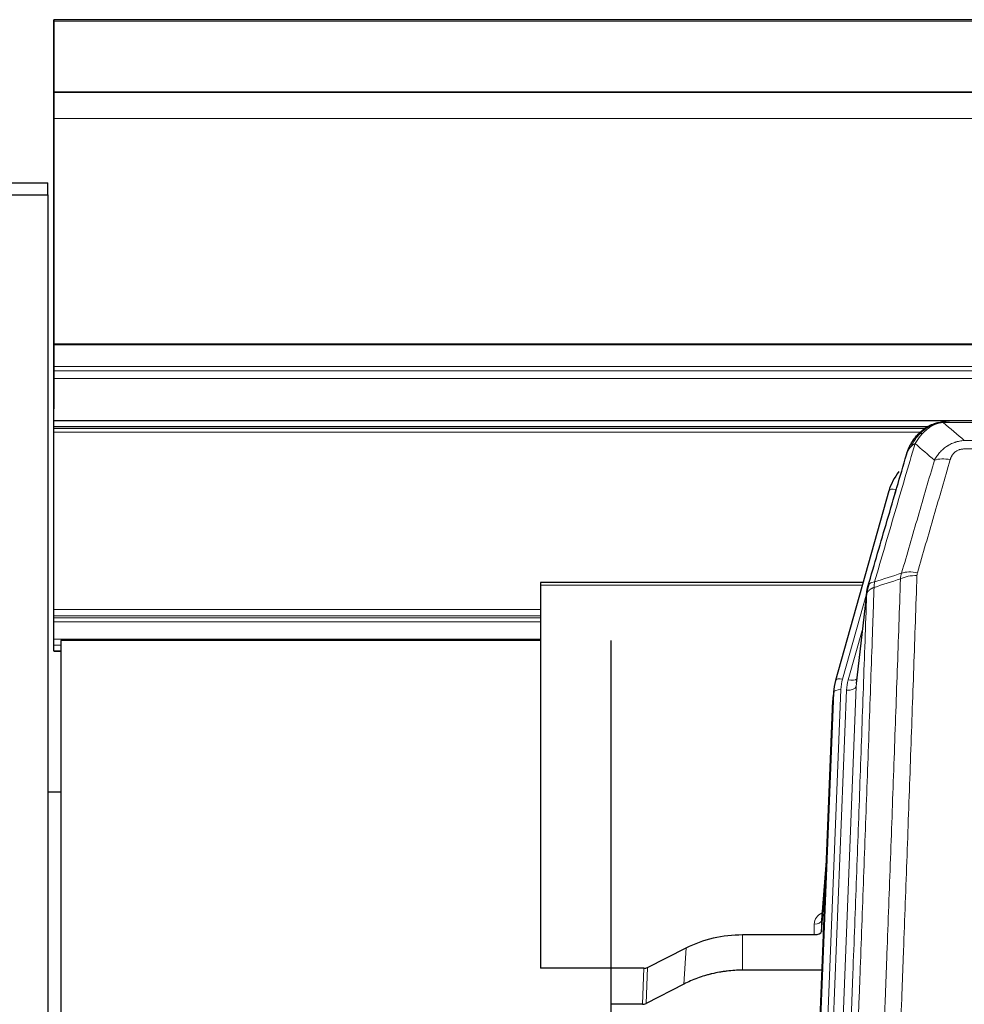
# Model space of a CAD drawing. Header units: inches. Extents: x 0 to 23760, y -13 to 16800.
# Tile 18 of 256: x 2093 to 2486, y 8252 to 8662. Entities that reach past the tile are written whole.
import ezdxf

# ---------------------------------------------------------------- set-up
doc = ezdxf.new("R2010")
doc.units = ezdxf.units.IN
doc.layers.add('1', color=7, linetype='Continuous', true_color=0xffffff)

msp = doc.modelspace()

# ---------------------------------------------------------------- linework, layer by layer
at = {"layer": '1', "color": 2, "linetype": 'Continuous', "lineweight": 25}
for p, q in [((3482.013, 8661.86), (2107.013, 8661.86)), ((2107.013, 8661.316), (2107.013, 8661.86)), ((2107.013, 8661.521), (2107.013, 8643.758)), ((2107.013, 8631.732), (2107.013, 8661.316)), ((2107.013, 8643.758), (2107.013, 8642.936)), ((2107.013, 8642.936), (2107.013, 8628.18)), ((3482.013, 8631.732), (2107.013, 8631.732)), ((2107.013, 8631.547), (2107.013, 8631.732)), ((3482.013, 8631.551), (2107.013, 8631.551)), ((2107.013, 8631.551), (2107.013, 8631.547)), ((2107.013, 8620.786), (2107.013, 8631.551)), ((2107.013, 8628.18), (2107.013, 8628.136)), ((2107.013, 8628.136), (2107.013, 8603.546)), ((2107.013, 8526.958), (2107.013, 8620.786)), ((2107.013, 8603.546), (2107.013, 8603.551)), ((2107.013, 8603.551), (2107.013, 8519.586)), ((1773.014, 8594.001), (2104.514, 8594.001)), ((2104.514, 8588.969), (2104.514, 8594.001)), ((1748.014, 8588.969), (2104.514, 8588.969)), ((2104.514, 8588.969), (2104.514, 8072.729)), ((2107.013, 8526.514), (2107.013, 8526.958)), ((2107.013, 8517.601), (2107.013, 8526.514)), ((2107.013, 8519.586), (2107.013, 8511.877)), ((2107.013, 8515.756), (2107.013, 8517.601)), ((2107.013, 8512.515), (2107.013, 8515.756)), ((2107.013, 8495.058), (2107.013, 8512.515)), ((2107.013, 8511.877), (2107.013, 8499.902)), ((2107.013, 8495.058), (3482.013, 8495.058)), ((2107.013, 8492.361), (2107.013, 8495.058)), ((2697.574, 8494.875), (2479.453, 8494.875)), ((2107.013, 8491.8), (2107.013, 8492.361)), ((2470.559, 8492.361), (2107.013, 8492.361)), ((2107.013, 8490.187), (2107.013, 8491.8)), ((2107.013, 8416.432), (2107.013, 8490.187)), ((2472.511, 8493.399), (2472.411, 8493.371)), ((2454.46, 8465.784), (2432.286, 8386.898)), ((2443.733, 8427.613), (2309.514, 8427.613)), ((2309.514, 8427.613), (2309.514, 8426.583)), ((2309.514, 8426.583), (2309.514, 8267.102)), ((2445.322, 8424.096), (2440.906, 8385.577)), ((2107.013, 8413.734), (2107.013, 8416.432)), ((2107.013, 8412.949), (2107.013, 8413.734)), ((2107.013, 8411.297), (2107.013, 8412.949)), ((2107.013, 8404.107), (2107.013, 8411.297)), ((2107.013, 8401.629), (2107.013, 8404.107)), ((2107.013, 8399.181), (2107.013, 8401.629)), ((2109.814, 8403.492), (2109.814, 8072.212)), ((2309.512, 8403.492), (2109.814, 8403.492)), ((2338.814, 8403.492), (2338.814, 8072.212)), ((2107.013, 8399.181), (2107.013, 8399.124)), ((2107.013, 8399.124), (2109.871, 8399.124)), ((2432.286, 8386.898), (2432.267, 8386.801)), ((2431.605, 8383.435), (2431.231, 8380.176)), ((2417.992, 8045.39), (2431.109, 8378.592)), ((2109.878, 8340.379), (2104.514, 8340.379)), ((2428.618, 8315.32), (2426.411, 8287.121)), ((2426.415, 8282.364), (2428.238, 8305.646)), ((2426.404, 8286.941), (2426.415, 8282.364)), ((2393.514, 8281.114), (2423.416, 8281.114)), ((2353.97, 8267.454), (2370.134, 8275.628)), ((2352.471, 8267.102), (2309.514, 8267.102)), ((2426.688, 8266.304), (2393.514, 8266.304)), ((2369.078, 8260.497), (2353.399, 8252.468)), ((2351.901, 8252.112), (2338.813, 8252.112))]:
    msp.add_line(p, q, dxfattribs=at)
at = {"layer": '1', "color": 110, "linetype": 'Continuous', "lineweight": 13}
for p, q in [((3482.013, 8661.316), (2107.013, 8661.316)), ((3482.013, 8620.786), (2107.013, 8620.786)), ((3482.013, 8526.958), (2107.013, 8526.958)), ((3482.013, 8526.514), (2107.013, 8526.514)), ((3482.013, 8517.601), (2107.013, 8517.601)), ((3482.013, 8515.756), (2107.013, 8515.756)), ((3482.013, 8512.515), (2107.013, 8512.515)), ((2699.916, 8494.213), (2477.111, 8494.213)), ((2469.661, 8491.8), (2107.013, 8491.8)), ((2467.702, 8490.187), (2107.013, 8490.187)), ((2472.411, 8493.371), (2472.343, 8493.214)), ((2485.842, 8486.745), (2691.185, 8486.745)), ((2691.185, 8483.212), (2485.842, 8483.212)), ((2457.348, 8466.357), (2452.623, 8449.546)), ((2443.446, 8426.583), (2309.514, 8426.583)), ((2445.247, 8423.305), (2435.174, 8387.471)), ((2445.193, 8422.585), (2440.816, 8384.404)), ((2309.564, 8416.432), (2107.013, 8416.432)), ((2309.564, 8413.734), (2107.013, 8413.734)), ((2309.564, 8412.949), (2107.013, 8412.949)), ((2309.564, 8411.297), (2107.013, 8411.297)), ((2443.547, 8408.616), (2437.521, 8387.178)), ((2309.564, 8404.107), (2107.013, 8404.107)), ((2109.871, 8401.629), (2107.013, 8401.629)), ((2109.871, 8399.181), (2107.013, 8399.181)), ((2440.816, 8384.404), (2427.75, 8052.51)), ((2418.372, 8048.828), (2431.483, 8381.85)), ((2434.477, 8383.07), (2421.366, 8050.048)), ((2423.758, 8050.884), (2436.824, 8382.777)), ((2431.483, 8381.85), (2431.109, 8378.592)), ((2428.611, 8315.128), (2426.404, 8286.941)), ((2423.416, 8281.114), (2423.406, 8285.53)), ((2393.514, 8281.114), (2393.514, 8266.304)), ((2370.134, 8275.628), (2369.078, 8260.497)), ((2351.901, 8252.112), (2352.471, 8267.102)), ((2353.97, 8267.454), (2353.399, 8252.468))]:
    msp.add_line(p, q, dxfattribs=at)
for centre, major_axis, ratio, start_param, end_param in [((2479.995, 8472.99), (-9.598, 2.808), 0.562843, 4.8755761, 5.6185342), ((2457.348, 8464.972), (-2.888, 0.812), 0.4480327, 4.837666, 6.2831701), ((2466.147, 8424.934), (9.994, -0.345), 0.559112, 1.5901207, 2.34753), ((2466.334, 8426.107), (9.604, -2.788), 0.5442898, 1.7274916, 2.473129), ((2435.174, 8386.086), (-2.888, 0.812), 0.4480327, 4.837666, 6.2831701), ((2458.495, 8382.32), (24.033, -0.038), 0.8858289, 2.8989744, 3.1081259), ((2460.842, 8382.027), (24.033, -0.038), 0.8858289, 2.8989744, 3.1081259), ((2436.824, 8384.624), (-3.997, 0.157), 0.4614673, 1.5889619, 3.1073983), ((2437.521, 8389.025), (-3.851, 1.082), 0.4480327, 1.6960734, 2.8915811), ((2434.477, 8381.685), (-2.998, 0.118), 0.4614673, 4.7305545, 6.248991), ((2429.409, 8285.53), (6.003, -0.046), 0.8757409, 2.0547277, 3.1504318), ((2423.406, 8286.985), (3, 0.007), 0.4848086, 4.7112485, 6.2484184)]:
    msp.add_ellipse(centre, major_axis=major_axis, ratio=ratio, start_param=start_param, end_param=end_param, dxfattribs=at)
at = {"layer": '1', "color": 2, "linetype": 'Continuous', "lineweight": 25}
for centre, major_axis, ratio, start_param, end_param in [((2480.655, 8459.771), (27.014, -0.465), 0.8900028, 2.5377877, 2.912319), ((2458.495, 8380.935), (27.027, -0.37), 0.8864308, 2.9096812, 3.1188327), ((2458.13, 8377.748), (27.037, -0.043), 0.8858289, 3.0417954, 3.1081259), ((2423.417, 8282.408), (-3, 0), 0.4313147, 1.5706417, 3.1078116), ((2352.468, 8269.731), (3, -0.011), 0.8761328, 4.7166989, 5.239903), ((2351.899, 8254.775), (3, -0.007), 0.8874311, 4.7150805, 5.2382846)]:
    msp.add_ellipse(centre, major_axis=major_axis, ratio=ratio, start_param=start_param, end_param=end_param, dxfattribs=at)
for points, knots in [([(2472.343, 8493.214), (2472.8, 8493.437), (2473.264, 8493.637), (2475.135, 8494.338), (2476.571, 8494.644), (2477.981, 8494.733)], [0, 0, 0, 0, 0.25, 0.25, 1, 1, 1, 1]), ([(2472.511, 8493.399), (2473.089, 8493.649), (2473.677, 8493.869), (2474.358, 8494.083), (2474.445, 8494.11), (2474.533, 8494.136)], [0, 0, 0, 0, 0.8717446, 0.8717446, 1, 1, 1, 1]), ([(2479.653, 8494.873), (2479.639, 8494.873), (2479.61, 8494.874), (2479.569, 8494.875), (2479.528, 8494.875), (2479.489, 8494.875), (2479.45, 8494.875), (2479.413, 8494.875), (2479.377, 8494.875), (2479.341, 8494.875), (2479.307, 8494.874), (2479.274, 8494.874), (2479.242, 8494.873), (2479.211, 8494.872), (2479.181, 8494.871), (2479.152, 8494.87), (2479.124, 8494.869), (2479.097, 8494.868), (2479.071, 8494.867), (2479.047, 8494.866), (2479.023, 8494.865), (2479, 8494.863), (2478.979, 8494.862), (2478.958, 8494.861), (2478.939, 8494.86), (2478.921, 8494.859), (2478.903, 8494.858), (2478.887, 8494.857), (2478.872, 8494.856), (2478.858, 8494.855), (2478.844, 8494.854), (2478.832, 8494.853), (2478.821, 8494.852), (2478.811, 8494.851), (2478.802, 8494.851), (2478.795, 8494.85), (2478.788, 8494.849), (2478.782, 8494.849), (2478.777, 8494.849), (2478.765, 8494.848), (2478.744, 8494.846), (2478.715, 8494.843), (2478.687, 8494.841), (2478.658, 8494.838), (2478.63, 8494.835), (2478.603, 8494.832), (2478.575, 8494.829), (2478.548, 8494.826), (2478.522, 8494.823), (2478.495, 8494.82), (2478.469, 8494.817), (2478.444, 8494.814), (2478.418, 8494.81), (2478.393, 8494.807), (2478.369, 8494.803), (2478.344, 8494.8), (2478.32, 8494.796), (2478.297, 8494.793), (2478.273, 8494.789), (2478.25, 8494.785), (2478.228, 8494.781), (2478.205, 8494.778), (2478.183, 8494.774), (2478.162, 8494.77), (2478.14, 8494.766), (2478.119, 8494.762), (2478.099, 8494.758), (2478.078, 8494.754), (2478.058, 8494.75), (2478.039, 8494.746), (2478.019, 8494.741), (2478, 8494.737), (2477.988, 8494.734), (2477.981, 8494.733)], [0, 0, 0, 0, 0.0247661, 0.0489206, 0.0724636, 0.0953949, 0.1177147, 0.1394229, 0.1605195, 0.1810045, 0.2008779, 0.2201398, 0.23879, 0.2568287, 0.2742558, 0.2910713, 0.3072753, 0.3228676, 0.3378484, 0.3522176, 0.3659752, 0.3791212, 0.3916556, 0.4035785, 0.4148897, 0.4255894, 0.4356775, 0.445154, 0.454019, 0.4622723, 0.4699141, 0.4769443, 0.4833629, 0.48917, 0.4943654, 0.4989493, 0.5029216, 0.5062824, 0.5090316, 0.5111692, 0.5284651, 0.5456049, 0.5625886, 0.5794163, 0.5960881, 0.612604, 0.6289642, 0.6451687, 0.6612176, 0.6771111, 0.6928491, 0.7084319, 0.7238594, 0.7391318, 0.7542492, 0.7692118, 0.7840195, 0.7986726, 0.8131712, 0.8275153, 0.8417051, 0.8557408, 0.8696224, 0.8833501, 0.8969241, 0.9103445, 0.9236114, 0.936725, 0.9496856, 0.9624932, 0.975148, 0.9876502, 1, 1, 1, 1]), ([(2466.313, 8489.003), (2466.531, 8489.238), (2466.755, 8489.467), (2467.628, 8490.317), (2468.319, 8490.898), (2469.046, 8491.424)], [0, 0, 0, 0, 0.2626999, 0.2626999, 1, 1, 1, 1]), ([(2467.299, 8489.488), (2467.485, 8489.683), (2467.674, 8489.873), (2468.446, 8490.616), (2469.056, 8491.133), (2470.326, 8492.071), (2470.985, 8492.492), (2471.887, 8492.985), (2472.114, 8493.102), (2472.343, 8493.214)], [0, 0, 0, 0, 0.125, 0.125, 0.5, 0.5, 0.875, 0.875, 1, 1, 1, 1]), ([(2462.431, 8482.579), (2463.043, 8484.319), (2463.939, 8486.007), (2465.469, 8488.043), (2465.879, 8488.534), (2466.313, 8489.003)], [0, 0, 0, 0, 0.75, 0.75, 1, 1, 1, 1]), ([(2465.934, 8488.533), (2465.99, 8488.636), (2466.059, 8488.739), (2466.196, 8488.894), (2466.252, 8488.95), (2466.313, 8489.003)], [0, 0, 0, 0, 0.6295096, 0.6295096, 1, 1, 1, 1]), ([(2461.792, 8480.805), (2461.798, 8480.827), (2461.809, 8480.871), (2461.827, 8480.937), (2461.846, 8481.002), (2461.864, 8481.068), (2461.883, 8481.133), (2461.901, 8481.197), (2461.92, 8481.262), (2461.94, 8481.326), (2461.959, 8481.39), (2461.978, 8481.454), (2461.998, 8481.517), (2462.018, 8481.58), (2462.038, 8481.643), (2462.058, 8481.705), (2462.078, 8481.767), (2462.098, 8481.829), (2462.119, 8481.891), (2462.139, 8481.952), (2462.16, 8482.013), (2462.181, 8482.074), (2462.202, 8482.134), (2462.224, 8482.194), (2462.245, 8482.254), (2462.266, 8482.314), (2462.288, 8482.373), (2462.31, 8482.432), (2462.332, 8482.491), (2462.354, 8482.549), (2462.376, 8482.608), (2462.398, 8482.665), (2462.42, 8482.723), (2462.443, 8482.78), (2462.465, 8482.837), (2462.488, 8482.894), (2462.51, 8482.951), (2462.533, 8483.007), (2462.556, 8483.063), (2462.579, 8483.118), (2462.602, 8483.173), (2462.626, 8483.229), (2462.649, 8483.283), (2462.672, 8483.338), (2462.696, 8483.392), (2462.719, 8483.446), (2462.743, 8483.499), (2462.767, 8483.553), (2462.79, 8483.606), (2462.814, 8483.659), (2462.838, 8483.711), (2462.862, 8483.763), (2462.886, 8483.815), (2462.91, 8483.867), (2462.935, 8483.918), (2462.959, 8483.969), (2462.983, 8484.02), (2463.008, 8484.071), (2463.032, 8484.121), (2463.056, 8484.171), (2463.081, 8484.221), (2463.105, 8484.27), (2463.13, 8484.319), (2463.155, 8484.368), (2463.179, 8484.417), (2463.204, 8484.465), (2463.223, 8484.501), (2463.233, 8484.521), (2463.235, 8484.525)], [0, 0, 0, 0, 0.0171812, 0.0343046, 0.0513704, 0.0683783, 0.0853286, 0.1022212, 0.119056, 0.1358331, 0.1525524, 0.1692141, 0.185818, 0.2023642, 0.2188526, 0.2352834, 0.2516564, 0.2679717, 0.2842292, 0.3004291, 0.3165712, 0.3326555, 0.3486822, 0.3646511, 0.3805623, 0.3964158, 0.4122116, 0.4279496, 0.4436299, 0.4592525, 0.4748173, 0.4903244, 0.5057738, 0.5211655, 0.5364994, 0.5517757, 0.5669942, 0.5821549, 0.597258, 0.6123033, 0.6272909, 0.6422208, 0.6570929, 0.6719073, 0.686664, 0.701363, 0.7160042, 0.7305878, 0.7451136, 0.7595816, 0.773992, 0.7883446, 0.8026395, 0.8168767, 0.8310561, 0.8451778, 0.8592418, 0.8732481, 0.8871967, 0.9010875, 0.9149206, 0.928696, 0.9424136, 0.9560736, 0.9696758, 0.9832203, 0.996707, 1, 1, 1, 1]), ([(2461.792, 8480.805), (2461.876, 8481.266), (2462.018, 8481.716), (2462.281, 8482.295), (2462.353, 8482.438), (2462.431, 8482.579)], [0, 0, 0, 0, 0.75, 0.75, 1, 1, 1, 1]), ([(2445.749, 8426.035), (2448.435, 8435.246), (2451.115, 8444.416), (2455.125, 8458.109), (2456.461, 8462.663), (2459.128, 8471.75), (2460.461, 8476.282), (2461.792, 8480.805)], [0, 0, 0, 0, 0.5, 0.5, 0.75, 0.75, 1, 1, 1, 1]), ([(2445.193, 8422.585), (2445.193, 8422.595), (2445.195, 8422.635), (2445.198, 8422.721), (2445.205, 8422.861), (2445.217, 8423.054), (2445.235, 8423.3), (2445.264, 8423.599), (2445.306, 8423.95), (2445.35, 8424.25), (2445.388, 8424.481), (2445.413, 8424.624), (2445.44, 8424.764), (2445.466, 8424.899), (2445.494, 8425.03), (2445.522, 8425.157), (2445.55, 8425.28), (2445.578, 8425.4), (2445.607, 8425.515), (2445.635, 8425.627), (2445.664, 8425.734), (2445.692, 8425.838), (2445.721, 8425.938), (2445.74, 8426.003), (2445.749, 8426.035)], [0, 0, 0, 0, 0.0092499, 0.0337179, 0.073404, 0.128308, 0.1984299, 0.2837694, 0.3843264, 0.5001005, 0.5424888, 0.5838484, 0.6241794, 0.6634821, 0.7017567, 0.7390032, 0.7752221, 0.8104134, 0.8445775, 0.8777146, 0.909825, 0.9409091, 0.9709673, 1, 1, 1, 1]), ([(2370.134, 8275.628), (2373.667, 8277.415), (2377.469, 8278.794), (2385.352, 8280.644), (2389.433, 8281.114), (2393.514, 8281.114)], [0, 0, 0, 0, 0.5, 0.5, 1, 1, 1, 1]), ([(2393.514, 8266.304), (2392.444, 8266.304), (2390.309, 8266.242), (2388.183, 8266.056), (2386.857, 8265.9), (2386.592, 8265.867), (2386.064, 8265.798), (2385.272, 8265.688), (2384.484, 8265.56), (2382.914, 8265.283), (2381.874, 8265.067), (2380.712, 8264.791), (2380.583, 8264.759), (2380.325, 8264.696), (2379.939, 8264.6), (2379.043, 8264.365), (2378.283, 8264.148), (2376.773, 8263.692), (2374.786, 8263.028), (2372.852, 8262.25), (2370.945, 8261.416), (2370.004, 8260.971), (2369.078, 8260.497)], [0, 0, 0, 0, 0.125, 0.25, 0.25, 0.28125, 0.28125, 0.3125, 0.375, 0.375, 0.5, 0.5, 0.515625, 0.515625, 0.53125, 0.5625, 0.625, 0.625, 0.75, 0.875, 0.875, 1, 1, 1, 1])]:
    msp.add_open_spline(points, degree=3, knots=knots, dxfattribs=at)
at = {"layer": '1', "color": 110, "linetype": 'Continuous', "lineweight": 13}
for points, knots in [([(2472.493, 8492.82), (2472.853, 8493.014), (2473.221, 8493.19), (2474.714, 8493.817), (2475.89, 8494.111), (2477.111, 8494.213)], [0, 0, 0, 0, 0.25, 0.25, 1, 1, 1, 1]), ([(2477.981, 8494.733), (2477.974, 8494.731), (2477.958, 8494.728), (2477.934, 8494.722), (2477.911, 8494.716), (2477.888, 8494.71), (2477.865, 8494.705), (2477.843, 8494.699), (2477.821, 8494.693), (2477.799, 8494.686), (2477.778, 8494.68), (2477.757, 8494.674), (2477.736, 8494.668), (2477.716, 8494.661), (2477.696, 8494.655), (2477.676, 8494.648), (2477.657, 8494.641), (2477.638, 8494.634), (2477.619, 8494.628), (2477.601, 8494.621), (2477.583, 8494.614), (2477.565, 8494.607), (2477.548, 8494.599), (2477.531, 8494.592), (2477.514, 8494.585), (2477.498, 8494.578), (2477.482, 8494.57), (2477.466, 8494.563), (2477.451, 8494.555), (2477.436, 8494.547), (2477.421, 8494.54), (2477.407, 8494.532), (2477.393, 8494.524), (2477.379, 8494.516), (2477.366, 8494.508), (2477.353, 8494.5), (2477.34, 8494.492), (2477.328, 8494.484), (2477.316, 8494.475), (2477.304, 8494.467), (2477.293, 8494.459), (2477.281, 8494.45), (2477.271, 8494.442), (2477.26, 8494.433), (2477.25, 8494.425), (2477.241, 8494.416), (2477.231, 8494.407), (2477.222, 8494.399), (2477.213, 8494.39), (2477.205, 8494.381), (2477.197, 8494.372), (2477.189, 8494.363), (2477.182, 8494.354), (2477.175, 8494.345), (2477.168, 8494.336), (2477.162, 8494.326), (2477.156, 8494.317), (2477.15, 8494.308), (2477.144, 8494.299), (2477.139, 8494.289), (2477.135, 8494.28), (2477.13, 8494.27), (2477.126, 8494.261), (2477.122, 8494.251), (2477.119, 8494.242), (2477.116, 8494.232), (2477.113, 8494.222), (2477.112, 8494.216), (2477.111, 8494.213)], [0, 0, 0, 0, 0.0185022, 0.0368847, 0.0551481, 0.073293, 0.0913199, 0.1092294, 0.1270222, 0.1446988, 0.1622598, 0.1797059, 0.1970378, 0.2142561, 0.2313614, 0.2483544, 0.265236, 0.2820066, 0.2986672, 0.3152184, 0.331661, 0.3479958, 0.3642235, 0.380345, 0.3963611, 0.4122725, 0.4280803, 0.4437851, 0.459388, 0.4748898, 0.4902915, 0.5055939, 0.5207981, 0.535905, 0.5509156, 0.565831, 0.5806521, 0.5953801, 0.6100159, 0.6245607, 0.6390157, 0.6533819, 0.6676604, 0.6818526, 0.6959596, 0.7099825, 0.7239227, 0.7377815, 0.75156, 0.7652597, 0.7788818, 0.7924277, 0.8058989, 0.8192966, 0.8326224, 0.8458776, 0.8590638, 0.8721825, 0.8852351, 0.8982233, 0.9111485, 0.9240124, 0.9368166, 0.9495628, 0.9622525, 0.9748874, 0.9874694, 1, 1, 1, 1]), ([(2468.524, 8489.701), (2468.673, 8489.859), (2468.824, 8490.014), (2469.439, 8490.623), (2469.918, 8491.051), (2470.912, 8491.838), (2471.427, 8492.196), (2472.134, 8492.621), (2472.313, 8492.722), (2472.493, 8492.82)], [0, 0, 0, 0, 0.125, 0.125, 0.5, 0.5, 0.875, 0.875, 1, 1, 1, 1]), ([(2472.343, 8493.214), (2472.341, 8493.184), (2472.343, 8493.151), (2472.356, 8493.066), (2472.372, 8493.011), (2472.42, 8492.907), (2472.452, 8492.858), (2472.493, 8492.82)], [0, 0, 0, 0, 0.25, 0.25, 0.625, 0.625, 1, 1, 1, 1]), ([(2463.641, 8484.163), (2464.34, 8485.616), (2465.21, 8487.01), (2466.571, 8488.693), (2466.928, 8489.099), (2467.299, 8489.488)], [0, 0, 0, 0, 0.75, 0.75, 1, 1, 1, 1]), ([(2465.348, 8485.494), (2466.041, 8486.609), (2466.807, 8487.706), (2467.934, 8489.056), (2468.225, 8489.384), (2468.524, 8489.701)], [0, 0, 0, 0, 0.75, 0.75, 1, 1, 1, 1]), ([(2466.313, 8489.003), (2466.344, 8489.03), (2466.377, 8489.056), (2466.511, 8489.158), (2466.624, 8489.227), (2466.873, 8489.349), (2467.01, 8489.402), (2467.201, 8489.461), (2467.25, 8489.475), (2467.299, 8489.488)], [0, 0, 0, 0, 0.125, 0.125, 0.5, 0.5, 0.875, 0.875, 1, 1, 1, 1]), ([(2467.299, 8489.488), (2467.398, 8489.515), (2467.499, 8489.538), (2467.756, 8489.588), (2467.914, 8489.612), (2468.224, 8489.656), (2468.377, 8489.676), (2468.524, 8489.701)], [0, 0, 0, 0, 0.25, 0.25, 0.625, 0.625, 1, 1, 1, 1]), ([(2473.415, 8478.532), (2473.713, 8479.099), (2474.039, 8479.646), (2474.752, 8480.698), (2475.139, 8481.202), (2475.767, 8481.925), (2476.039, 8482.218), (2476.324, 8482.503), (2476.439, 8482.616), (2476.497, 8482.672), (2476.673, 8482.839), (2476.792, 8482.948), (2477.394, 8483.484), (2477.903, 8483.88), (2478.575, 8484.335), (2478.712, 8484.424), (2478.919, 8484.554), (2478.988, 8484.597), (2479.128, 8484.681), (2479.198, 8484.723), (2479.55, 8484.927), (2479.837, 8485.082), (2480.713, 8485.515), (2481.318, 8485.765), (2482.021, 8486.002), (2482.1, 8486.028), (2482.258, 8486.078), (2482.337, 8486.102), (2482.575, 8486.174), (2482.734, 8486.219), (2483.214, 8486.346), (2483.536, 8486.42), (2484.512, 8486.612), (2485.172, 8486.698), (2485.842, 8486.745)], [0, 0, 0, 0, 0.125, 0.125, 0.25, 0.25, 0.3125, 0.328125, 0.328125, 0.34375, 0.34375, 0.375, 0.375, 0.5, 0.5, 0.53125, 0.53125, 0.546875, 0.546875, 0.5625, 0.5625, 0.625, 0.625, 0.75, 0.75, 0.765625, 0.765625, 0.78125, 0.78125, 0.8125, 0.8125, 0.875, 0.875, 1, 1, 1, 1]), ([(2465.348, 8485.494), (2463.95, 8480.739), (2462.551, 8475.973), (2459.748, 8466.417), (2458.346, 8461.627), (2454.132, 8447.225), (2451.316, 8437.577), (2448.494, 8427.884)], [0, 0, 0, 0, 0.25, 0.25, 0.5, 0.5, 1, 1, 1, 1]), ([(2462.431, 8482.579), (2462.47, 8482.649), (2462.51, 8482.719), (2462.678, 8482.997), (2462.817, 8483.201), (2463.12, 8483.598), (2463.284, 8483.791), (2463.52, 8484.04), (2463.58, 8484.102), (2463.641, 8484.163)], [0, 0, 0, 0, 0.125, 0.125, 0.5, 0.5, 0.875, 0.875, 1, 1, 1, 1]), ([(2463.641, 8484.163), (2463.764, 8484.285), (2463.892, 8484.405), (2464.224, 8484.697), (2464.435, 8484.866), (2464.877, 8485.19), (2465.108, 8485.345), (2465.348, 8485.494)], [0, 0, 0, 0, 0.25, 0.25, 0.625, 0.625, 1, 1, 1, 1]), ([(2479.995, 8478.776), (2480.016, 8478.848), (2480.038, 8478.92), (2480.084, 8479.064), (2480.109, 8479.135), (2480.184, 8479.348), (2480.238, 8479.489), (2480.356, 8479.767), (2480.42, 8479.905), (2480.556, 8480.176), (2480.63, 8480.31), (2480.787, 8480.575), (2480.871, 8480.705), (2481.006, 8480.897), (2481.053, 8480.96), (2481.149, 8481.086), (2481.199, 8481.149), (2481.353, 8481.333), (2481.461, 8481.452), (2481.689, 8481.681), (2481.809, 8481.791), (2481.998, 8481.95), (2482.095, 8482.028), (2482.196, 8482.103), (2482.264, 8482.152), (2482.299, 8482.177), (2482.474, 8482.297), (2482.618, 8482.386), (2483.065, 8482.635), (2483.382, 8482.774), (2483.802, 8482.914), (2483.887, 8482.94), (2484.06, 8482.989), (2484.147, 8483.011), (2484.408, 8483.073), (2484.584, 8483.107), (2484.939, 8483.16), (2485.118, 8483.179), (2485.478, 8483.205), (2485.66, 8483.212), (2485.842, 8483.212)], [0, 0, 0, 0, 0.03125, 0.03125, 0.0625, 0.0625, 0.125, 0.125, 0.1875, 0.1875, 0.25, 0.25, 0.3125, 0.3125, 0.34375, 0.34375, 0.375, 0.375, 0.4375, 0.4375, 0.5, 0.5, 0.53125, 0.546875, 0.546875, 0.5625, 0.5625, 0.625, 0.625, 0.75, 0.75, 0.78125, 0.78125, 0.8125, 0.8125, 0.875, 0.875, 0.9375, 0.9375, 1, 1, 1, 1]), ([(2459.738, 8431.534), (2462.026, 8439.427), (2464.31, 8447.29), (2467.729, 8459.04), (2468.868, 8462.949), (2471.143, 8470.752), (2472.28, 8474.646), (2473.415, 8478.532)], [0, 0, 0, 0, 0.5, 0.5, 0.75, 0.75, 1, 1, 1, 1]), ([(2479.995, 8478.776), (2478.861, 8474.884), (2477.726, 8470.984), (2475.454, 8463.169), (2474.316, 8459.254), (2470.901, 8447.486), (2468.619, 8439.61), (2466.334, 8431.705)], [0, 0, 0, 0, 0.25, 0.25, 0.5, 0.5, 1, 1, 1, 1]), ([(2447.305, 8110.564), (2447.863, 8124.377), (2448.965, 8151.872), (2450.575, 8192.724), (2451.618, 8219.698), (2452.39, 8239.831), (2452.773, 8249.873), (2453.152, 8259.878), (2453.404, 8266.54), (2453.529, 8269.867), (2454.153, 8286.481), (2454.645, 8299.702), (2455.372, 8319.426), (2455.612, 8325.982), (2456.088, 8339.056), (2456.324, 8345.574), (2457.027, 8365.072), (2457.949, 8390.919), (2458.841, 8416.464), (2459.279, 8429.162)], [0, 0, 0, 0, 0.125, 0.25, 0.375, 0.375, 0.4375, 0.46875, 0.46875, 0.5, 0.5, 0.625, 0.625, 0.6875, 0.6875, 0.75, 0.75, 0.875, 1, 1, 1, 1]), ([(2466.147, 8430.528), (2465.709, 8417.814), (2464.819, 8392.236), (2463.898, 8366.357), (2463.196, 8346.834), (2462.96, 8340.307), (2462.484, 8327.217), (2462.244, 8320.652), (2461.519, 8300.903), (2461.028, 8287.666), (2460.404, 8271.031), (2460.279, 8267.699), (2460.028, 8261.029), (2459.649, 8251.011), (2459.267, 8240.956), (2458.496, 8220.798), (2457.454, 8193.789), (2455.846, 8152.886), (2454.746, 8125.355), (2454.188, 8111.525)], [0, 0, 0, 0, 0.125, 0.25, 0.25, 0.3125, 0.3125, 0.375, 0.375, 0.5, 0.5, 0.53125, 0.53125, 0.5625, 0.625, 0.625, 0.75, 0.875, 1, 1, 1, 1]), ([(2466.147, 8430.528), (2466.153, 8430.727), (2466.172, 8430.924), (2466.235, 8431.317), (2466.278, 8431.512), (2466.334, 8431.705)], [0, 0, 0, 0, 0.5, 0.5, 1, 1, 1, 1]), ([(2448.282, 8425.593), (2448.226, 8423.981), (2448.171, 8422.368), (2448.058, 8419.139), (2447.89, 8414.292), (2447.494, 8402.956), (2447.151, 8393.197), (2446.458, 8373.62), (2445.517, 8347.365), (2444.059, 8307.52), (2443.055, 8280.649), (2442.481, 8265.447), (2442.417, 8263.757), (2442.289, 8260.374), (2442.096, 8255.297), (2441.645, 8243.427), (2441.253, 8233.212), (2440.925, 8224.678), (2440.859, 8222.97), (2440.727, 8219.552), (2440.529, 8214.421), (2440.064, 8202.429), (2439.661, 8192.113), (2438.849, 8171.431), (2437.752, 8143.723), (2436.624, 8115.75), (2436.053, 8101.697)], [0, 0, 0, 0, 0.015625, 0.015625, 0.03125, 0.0625, 0.125, 0.125, 0.25, 0.375, 0.5, 0.5, 0.515625, 0.515625, 0.53125, 0.5625, 0.625, 0.625, 0.640625, 0.640625, 0.65625, 0.6875, 0.75, 0.75, 0.875, 1, 1, 1, 1]), ([(2448.282, 8425.593), (2448.27, 8425.588), (2448.244, 8425.579), (2448.206, 8425.564), (2448.168, 8425.55), (2448.13, 8425.535), (2448.092, 8425.52), (2448.053, 8425.504), (2448.015, 8425.489), (2447.976, 8425.473), (2447.937, 8425.456), (2447.898, 8425.44), (2447.86, 8425.423), (2447.821, 8425.406), (2447.782, 8425.389), (2447.743, 8425.371), (2447.703, 8425.353), (2447.664, 8425.335), (2447.625, 8425.316), (2447.586, 8425.297), (2447.547, 8425.278), (2447.508, 8425.259), (2447.468, 8425.239), (2447.429, 8425.219), (2447.39, 8425.199), (2447.351, 8425.178), (2447.312, 8425.157), (2447.272, 8425.136), (2447.233, 8425.114), (2447.194, 8425.093), (2447.155, 8425.07), (2447.117, 8425.048), (2447.078, 8425.025), (2447.039, 8425.002), (2447, 8424.978), (2446.962, 8424.955), (2446.924, 8424.931), (2446.885, 8424.906), (2446.847, 8424.881), (2446.809, 8424.856), (2446.771, 8424.831), (2446.734, 8424.805), (2446.696, 8424.779), (2446.659, 8424.752), (2446.622, 8424.726), (2446.585, 8424.698), (2446.548, 8424.671), (2446.512, 8424.643), (2446.476, 8424.615), (2446.44, 8424.586), (2446.404, 8424.557), (2446.369, 8424.528), (2446.333, 8424.499), (2446.298, 8424.469), (2446.264, 8424.439), (2446.23, 8424.408), (2446.196, 8424.377), (2446.162, 8424.346), (2446.129, 8424.314), (2446.094, 8424.28), (2446.057, 8424.243), (2446.018, 8424.204), (2445.981, 8424.164), (2445.944, 8424.124), (2445.908, 8424.084), (2445.873, 8424.044), (2445.839, 8424.004), (2445.805, 8423.963), (2445.773, 8423.922), (2445.741, 8423.881), (2445.71, 8423.84), (2445.68, 8423.799), (2445.651, 8423.757), (2445.623, 8423.716), (2445.595, 8423.674), (2445.569, 8423.632), (2445.543, 8423.589), (2445.518, 8423.547), (2445.494, 8423.505), (2445.471, 8423.462), (2445.449, 8423.419), (2445.427, 8423.376), (2445.407, 8423.333), (2445.387, 8423.29), (2445.368, 8423.247), (2445.35, 8423.203), (2445.333, 8423.16), (2445.317, 8423.116), (2445.302, 8423.072), (2445.287, 8423.028), (2445.274, 8422.984), (2445.261, 8422.94), (2445.25, 8422.896), (2445.239, 8422.852), (2445.229, 8422.807), (2445.22, 8422.763), (2445.212, 8422.718), (2445.204, 8422.674), (2445.198, 8422.629), (2445.195, 8422.6), (2445.193, 8422.585)], [0, 0, 0, 0, 0.0069372, 0.0139334, 0.0209887, 0.028103, 0.0352764, 0.0425088, 0.0498003, 0.0571509, 0.0645605, 0.0720292, 0.0795569, 0.0871437, 0.0947896, 0.1024945, 0.1102584, 0.1180815, 0.1259636, 0.1339048, 0.141905, 0.1499643, 0.1580827, 0.1662601, 0.1744966, 0.1827922, 0.1911468, 0.1995605, 0.2080333, 0.2165651, 0.225156, 0.233806, 0.2425151, 0.2512832, 0.2601104, 0.2689967, 0.277942, 0.2869465, 0.29601, 0.3051325, 0.3143142, 0.3235549, 0.3328547, 0.3422136, 0.3516315, 0.3611085, 0.3706446, 0.3802398, 0.3898941, 0.3996074, 0.4093798, 0.4192113, 0.4291019, 0.4390515, 0.4490602, 0.459128, 0.4692549, 0.4794409, 0.4896859, 0.4999901, 0.5124905, 0.524991, 0.5374914, 0.5499918, 0.5624922, 0.5749926, 0.587493, 0.5999934, 0.6124937, 0.6249941, 0.6374944, 0.6499948, 0.6624951, 0.6749954, 0.6874957, 0.699996, 0.7124963, 0.7249966, 0.7374968, 0.7499971, 0.7624973, 0.7749976, 0.7874978, 0.799998, 0.8124982, 0.8249984, 0.8374986, 0.8499988, 0.8624989, 0.8749991, 0.8874992, 0.8999993, 0.9124995, 0.9249996, 0.9374997, 0.9499998, 0.9624998, 0.9749999, 0.9875, 1, 1, 1, 1]), ([(2448.494, 8427.884), (2448.086, 8427.85), (2447.713, 8427.78), (2447.054, 8427.576), (2446.769, 8427.442), (2446.297, 8427.12), (2446.112, 8426.932), (2445.848, 8426.513), (2445.77, 8426.281), (2445.749, 8426.035)], [0, 0, 0, 0, 0.25, 0.25, 0.5, 0.5, 0.75, 0.75, 1, 1, 1, 1]), ([(2448.282, 8425.593), (2448.303, 8425.995), (2448.319, 8426.381), (2448.377, 8427.14), (2448.419, 8427.512), (2448.494, 8427.884)], [0, 0, 0, 0, 0.5, 0.5, 1, 1, 1, 1]), ([(2432.998, 8099.916), (2433.567, 8113.916), (2434.692, 8141.784), (2435.786, 8169.387), (2436.595, 8189.991), (2436.997, 8200.269), (2437.461, 8212.215), (2437.659, 8217.326), (2437.79, 8220.731), (2437.856, 8222.433), (2438.184, 8230.935), (2438.574, 8241.111), (2439.024, 8252.936), (2439.216, 8257.995), (2439.344, 8261.365), (2439.407, 8263.048), (2439.98, 8278.192), (2440.981, 8304.961), (2442.436, 8344.654), (2443.842, 8383.888), (2444.748, 8409.737), (2445.193, 8422.585)], [0, 0, 0, 0, 0.125, 0.25, 0.25, 0.3125, 0.34375, 0.359375, 0.359375, 0.375, 0.375, 0.4375, 0.46875, 0.484375, 0.484375, 0.5, 0.5, 0.625, 0.75, 0.875, 1, 1, 1, 1])]:
    msp.add_open_spline(points, degree=3, knots=knots, dxfattribs=at)
for points in [[(2477.111, 8494.213), (2480.004, 8491.721), (2482.914, 8489.231), (2485.842, 8486.745)], [(2473.415, 8478.532), (2470.711, 8480.85), (2468.022, 8483.171), (2465.348, 8485.494)], [(2459.279, 8429.162), (2455.613, 8427.97), (2451.947, 8426.781), (2448.282, 8425.593)], [(2448.494, 8427.884), (2452.241, 8429.099), (2455.989, 8430.316), (2459.738, 8431.534)], [(2459.279, 8429.162), (2459.32, 8429.569), (2459.437, 8430.371), (2459.625, 8431.15), (2459.738, 8431.534)]]:
    msp.add_open_spline(points, degree=3, dxfattribs=at)
at = {"layer": '1', "color": 2, "linetype": 'Continuous', "lineweight": 25}
for points, degree in [([(2477.918, 8494.796), (2478.5, 8494.851), (2479.079, 8494.877), (2479.653, 8494.873)], 3), ([(2472.413, 8493.372), (2470.546, 8492.538), (2468.9, 8491.317)], 2), ([(2446.066, 8426.846), (2445.316, 8424.015)], 1)]:
    msp.add_open_spline(points, degree=degree, dxfattribs=at)

doc.saveas('drawing.dxf')
